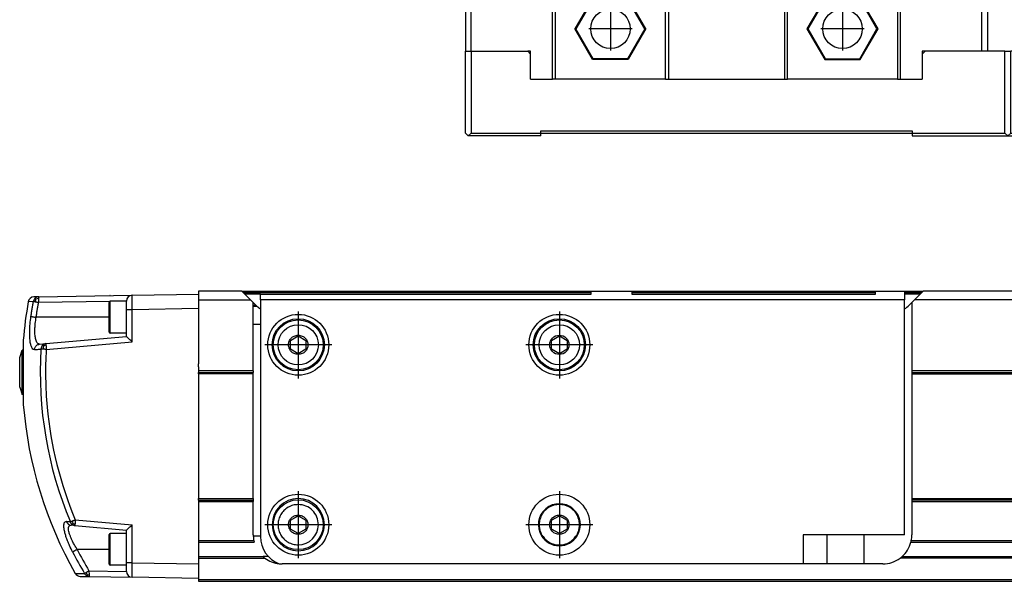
# Model space of a CAD drawing. Header units: millimetres. Extents: x -235 to 1816, y -109 to 485.
# Tile 39 of 51: x 800 to 969, y 92 to 189. Entities that reach past the tile are written whole.
import ezdxf

# ---------------------------------------------------------------- set-up
doc = ezdxf.new("R2010")
doc.units = ezdxf.units.MM
doc.linetypes.add('DOT_CENTER', pattern=[14, 12, -1, 0, -1])
doc.layers.add('1', color=7, linetype='Continuous')

# ---------------------------------------------------------------- blocks, each defined once
blk = doc.blocks.new('CABEZA__18', base_point=(876.43, 168.65))
at = {"color": 7, "linetype": 'Continuous'}
for p, q in [((896.43, 194.1), (896.43, 196.6)), ((896.75, 196.61), (896.71, 196.61)), ((896.75, 196.61), (946.1, 196.61)), ((946.43, 194.1), (946.43, 196.61)), ((876.43, 194.1), (876.43, 183.25)), ((877.43, 194.1), (876.43, 194.1)), ((877.43, 183.25), (877.43, 194.1)), ((877.43, 194.1), (891.43, 194.1)), ((891.43, 178.45), (891.43, 194.1)), ((891.93, 194.1), (891.43, 194.1)), ((891.93, 194.1), (891.93, 178.45)), ((896.43, 194.1), (891.93, 194.1)), ((897.07, 194.1), (896.43, 194.1)), ((910.93, 194.1), (897.07, 194.1)), ((910.93, 178.45), (910.93, 194.1)), ((911.43, 194.1), (910.93, 194.1)), ((911.43, 194.1), (911.43, 178.45)), ((911.43, 194.1), (931.43, 194.1)), ((931.43, 194.1), (931.43, 178.45)), ((931.43, 194.1), (931.93, 194.1)), ((931.93, 178.45), (931.93, 194.1)), ((945.78, 194.1), (931.93, 194.1)), ((946.43, 194.1), (945.78, 194.1)), ((950.93, 194.1), (946.43, 194.1)), ((950.93, 194.1), (950.93, 178.45)), ((951.43, 194.1), (950.93, 194.1)), ((951.43, 178.45), (951.43, 194.1)), ((951.43, 194.1), (965.43, 194.1)), ((965.43, 183.25), (965.43, 194.1)), ((965.43, 194.1), (966.43, 194.1)), ((966.43, 194.1), (966.43, 183.25)), ((898.37, 192.41), (895.3, 187.1)), ((898.45, 192.25), (895.48, 187.1)), ((898.45, 192.25), (898.37, 192.41)), ((904.49, 192.41), (898.37, 192.41)), ((904.4, 192.25), (898.45, 192.25)), ((904.4, 192.25), (904.49, 192.41)), ((907.37, 187.1), (904.4, 192.25)), ((907.55, 187.1), (904.49, 192.41)), ((938.37, 192.41), (935.3, 187.1)), ((938.45, 192.25), (935.48, 187.1)), ((938.45, 192.25), (938.37, 192.41)), ((944.49, 192.41), (938.37, 192.41)), ((944.4, 192.25), (938.45, 192.25)), ((944.4, 192.25), (944.49, 192.41)), ((947.37, 187.1), (944.4, 192.25)), ((947.55, 187.1), (944.49, 192.41)), ((898.37, 181.8), (895.3, 187.1)), ((895.48, 187.1), (895.3, 187.1)), ((898.45, 181.95), (895.48, 187.1)), ((907.37, 187.1), (904.4, 181.95)), ((907.55, 187.1), (904.49, 181.8)), ((907.37, 187.1), (907.55, 187.1)), ((935.3, 187.1), (938.37, 181.8)), ((935.48, 187.1), (935.3, 187.1)), ((935.48, 187.1), (938.45, 181.95)), ((944.4, 181.95), (947.37, 187.1)), ((944.49, 181.8), (947.55, 187.1)), ((947.37, 187.1), (947.55, 187.1)), ((876.43, 169.15), (876.43, 183.25)), ((876.43, 183.25), (877.43, 183.25)), ((877.43, 183.25), (887.18, 183.25)), ((877.43, 183.25), (877.43, 169.15)), ((887.68, 182.75), (887.18, 183.25)), ((887.68, 183.25), (887.18, 183.25)), ((887.68, 182.75), (887.68, 183.25)), ((887.68, 178.45), (887.68, 182.75)), ((898.37, 181.8), (898.45, 181.95)), ((904.49, 181.8), (898.37, 181.8)), ((904.4, 181.95), (898.45, 181.95)), ((904.49, 181.8), (904.4, 181.95)), ((938.45, 181.95), (938.37, 181.8)), ((938.37, 181.8), (944.49, 181.8)), ((938.45, 181.95), (944.4, 181.95)), ((944.4, 181.95), (944.49, 181.8)), ((955.68, 183.25), (955.18, 182.75)), ((955.18, 183.25), (955.18, 182.75)), ((955.68, 183.25), (955.18, 183.25)), ((955.18, 182.75), (955.18, 178.45)), ((965.43, 183.25), (955.68, 183.25)), ((966.43, 183.25), (965.43, 183.25)), ((969.43, 183.25), (966.43, 183.25)), ((969.43, 183.25), (970.43, 183.25)), ((969.43, 169.15), (969.43, 183.25)), ((980.17, 183.25), (970.43, 183.25)), ((970.43, 169.15), (970.43, 183.25)), ((980.17, 169.15), (980.17, 183.25)), ((887.68, 178.45), (891.43, 178.45)), ((891.93, 178.45), (891.43, 178.45)), ((910.93, 178.45), (891.93, 178.45)), ((910.93, 178.45), (911.43, 178.45)), ((911.43, 178.45), (931.43, 178.45)), ((931.43, 178.45), (931.93, 178.45)), ((950.93, 178.45), (931.93, 178.45)), ((950.93, 178.45), (951.43, 178.45)), ((951.43, 178.45), (955.18, 178.45)), ((876.43, 169.15), (876.93, 168.65)), ((876.93, 168.65), (877.43, 169.15)), ((889.43, 168.65), (876.93, 168.65)), ((877.43, 169.15), (889.43, 169.15)), ((889.43, 169.15), (889.43, 169.55)), ((889.43, 169.55), (953.43, 169.55)), ((889.43, 169.05), (889.43, 169.15)), ((889.43, 168.65), (889.43, 169.05)), ((953.43, 169.05), (889.43, 169.05)), ((953.43, 169.55), (953.43, 169.15)), ((953.43, 169.15), (953.43, 169.05)), ((953.43, 169.15), (969.43, 169.15)), ((953.43, 169.05), (953.43, 168.65)), ((953.43, 168.65), (969.93, 168.65)), ((969.43, 169.15), (969.93, 168.65)), ((970.43, 169.15), (969.93, 168.65)), ((969.93, 168.65), (979.67, 168.65)), ((970.43, 169.15), (980.17, 169.15)), ((980.17, 169.15), (979.67, 168.65))]:
    blk.add_line(p, q, dxfattribs=at)
for centre in [(901.43, 187.1), (941.43, 187.1)]:
    blk.add_circle(centre, 3.4, dxfattribs=at)
for points, knots in [([(896.71, 196.61), (896.68, 196.6), (896.61, 196.59), (896.53, 196.58), (896.47, 196.59), (896.44, 196.59), (896.43, 196.6), (896.43, 196.6)], [0, 0, 0, 0, 0.1022068, 0.1918089, 0.2477975, 0.2740699, 0.2813975, 0.2813975, 0.2813975, 0.2813975]), ([(897.07, 194.1), (897.05, 194.31), (896.99, 194.73), (896.91, 195.36), (896.83, 195.98), (896.78, 196.4), (896.75, 196.61)], [0, 0, 0, 0, 0.63275, 1.265494, 1.898236, 2.530923, 2.530923, 2.530923, 2.530923]), ([(945.78, 194.1), (945.81, 194.31), (945.86, 194.73), (945.94, 195.36), (946.02, 195.98), (946.08, 196.4), (946.1, 196.61)], [0, 0, 0, 0, 0.63275, 1.265494, 1.898236, 2.530923, 2.530923, 2.530923, 2.530923]), ([(946.43, 196.61), (946.42, 196.6), (946.4, 196.58), (946.33, 196.58), (946.24, 196.59), (946.18, 196.6), (946.15, 196.61)], [0, 0, 0, 0, 0.0196249, 0.0930246, 0.1826268, 0.2848335, 0.2848335, 0.2848335, 0.2848335])]:
    blk.add_open_spline(points, degree=3, knots=knots, dxfattribs=at)
at = {"layer": '1', "color": 2, "linetype": 'DOT_CENTER'}
for p, q in [((901.43, 190.84), (901.43, 183.36)), ((941.43, 190.84), (941.43, 183.36)), ((905.17, 187.1), (897.69, 187.1)), ((945.17, 187.1), (937.69, 187.1))]:
    blk.add_line(p, q, dxfattribs=at)
blk = doc.blocks.new('Li-6__21', base_point=(799.62, 168.65))
blk.add_blockref('CABEZA__18', (876.43, 168.65))
blk = doc.blocks.new('A2', base_point=(1171, 212))
blk.add_blockref('Li-6__21', (799.62, 168.65))
blk = doc.blocks.new('Li-4_PERFIL__28', base_point=(830.43, 91.9))
at = {"color": 7, "linetype": 'Continuous'}
for p, q in [((837.91, 141.9), (830.43, 141.9)), ((830.43, 141.9), (830.43, 141.4)), ((830.43, 141.4), (830.43, 141.15)), ((830.43, 141.15), (830.43, 140.6)), ((837.91, 141.9), (898.13, 141.9)), ((838.41, 141.39), (837.91, 141.9)), ((838.16, 141.65), (898.13, 141.65)), ((841.13, 141.4), (838.41, 141.39)), ((838.66, 141.15), (838.41, 141.39)), ((839.41, 140.4), (838.66, 141.15)), ((841.13, 140.4), (841.13, 141.4)), ((841.13, 141.4), (898.13, 141.4)), ((898.13, 141.9), (905.13, 141.9)), ((898.13, 141.4), (898.13, 141.9)), ((905.13, 141.9), (947.13, 141.9)), ((905.13, 141.9), (905.13, 141.4)), ((905.13, 141.65), (947.13, 141.65)), ((905.13, 141.4), (947.13, 141.4)), ((947.13, 141.4), (947.13, 141.9)), ((947.13, 141.9), (952.13, 141.9)), ((952.13, 141.9), (952.13, 140.4)), ((952.13, 141.9), (955.35, 141.9)), ((952.13, 141.65), (955.1, 141.65)), ((954.84, 141.4), (952.13, 141.39)), ((954.6, 141.15), (953.85, 140.4)), ((954.84, 141.4), (954.6, 141.15)), ((955.35, 141.9), (954.84, 141.4)), ((1573.51, 141.9), (955.35, 141.9)), ((830.43, 140.6), (830.43, 140.49)), ((830.43, 140.49), (830.43, 140.4)), ((830.43, 140.4), (830.43, 140.33)), ((830.43, 140.4), (839.41, 140.4)), ((830.43, 140.33), (830.43, 140.28)), ((830.43, 140.28), (830.43, 140.02)), ((830.43, 140.02), (830.43, 139.9)), ((830.43, 139.9), (830.43, 139.49)), ((830.43, 139.49), (830.43, 139.33)), ((830.43, 139.33), (830.43, 138.9)), ((839.88, 139.93), (839.41, 140.4)), ((840.31, 139.49), (839.88, 139.93)), ((839.88, 136.16), (839.88, 139.93)), ((839.88, 139.49), (840.31, 139.49)), ((839.88, 139.33), (840.48, 139.33)), ((840.31, 139.49), (840.34, 139.46)), ((952.13, 140.4), (841.13, 140.4)), ((841.13, 140.4), (841.13, 136.16)), ((952.13, 99.9), (952.13, 140.4)), ((953.38, 139.93), (952.91, 139.46)), ((953.85, 140.4), (953.38, 139.93)), ((953.38, 139.93), (953.38, 128.15)), ((1575.01, 140.4), (953.85, 140.4)), ((830.43, 138.9), (830.43, 138.42)), ((830.43, 138.42), (830.43, 136.04)), ((830.43, 136.04), (830.43, 135.95)), ((830.43, 135.95), (830.43, 135.88)), ((830.43, 135.88), (830.43, 135.67)), ((841.13, 136.16), (839.88, 136.16)), ((839.88, 128.15), (839.88, 136.16)), ((841.13, 136.16), (841.13, 99.75)), ((830.43, 135.67), (830.43, 135.04)), ((830.43, 135.04), (830.43, 133.31)), ((846.3, 133.41), (847.63, 134.18)), ((847.63, 134.18), (848.96, 133.41)), ((891.3, 133.41), (892.63, 134.18)), ((892.63, 134.18), (893.96, 133.41)), ((830.43, 133.31), (830.43, 129.39)), ((846.3, 131.88), (846.3, 133.41)), ((848.96, 133.41), (848.96, 131.88)), ((891.3, 131.88), (891.3, 133.41)), ((893.96, 133.41), (893.96, 131.88)), ((847.63, 131.11), (846.3, 131.88)), ((848.96, 131.88), (847.63, 131.11)), ((892.63, 131.11), (891.3, 131.88)), ((893.96, 131.88), (892.63, 131.11)), ((830.43, 129.39), (830.43, 129.37)), ((830.43, 128.85), (830.43, 129.37)), ((830.43, 128.85), (830.43, 128.15)), ((830.43, 128.15), (830.43, 127.9)), ((839.88, 128.15), (830.43, 128.15)), ((830.43, 127.65), (830.43, 127.9)), ((830.43, 127.9), (839.88, 127.9)), ((830.43, 127.65), (830.43, 120.82)), ((839.88, 127.65), (830.43, 127.65)), ((839.88, 128.15), (839.88, 127.9)), ((839.88, 127.65), (839.88, 127.9)), ((839.88, 106.15), (839.88, 127.65)), ((1575.48, 128.15), (953.38, 128.15)), ((953.38, 128.15), (953.38, 127.9)), ((953.38, 127.9), (953.38, 127.65)), ((953.38, 127.9), (1575.48, 127.9)), ((953.38, 127.65), (1575.48, 127.65)), ((953.38, 127.65), (953.38, 106.15)), ((830.43, 120.82), (830.43, 120.46)), ((830.43, 120.46), (830.43, 120.39)), ((830.43, 120.39), (830.43, 119.52)), ((830.43, 119.52), (830.43, 117.66)), ((830.43, 117.66), (830.43, 116.93)), ((830.43, 116.91), (830.43, 116.93)), ((830.43, 116.89), (830.43, 116.91)), ((830.43, 116.89), (830.43, 116.11)), ((830.43, 116.11), (830.43, 116.08)), ((830.43, 116.08), (830.43, 110.23)), ((830.43, 110.23), (830.43, 108.71)), ((830.43, 108.71), (830.43, 108.68)), ((830.43, 108.68), (830.43, 107.9)), ((830.43, 107.9), (830.43, 107.87)), ((830.43, 107.87), (830.43, 106.15)), ((830.43, 105.9), (830.43, 106.15)), ((830.43, 106.15), (839.88, 106.15)), ((830.43, 105.9), (830.43, 105.65)), ((830.43, 105.9), (839.88, 105.9)), ((830.43, 105.65), (830.43, 99.91)), ((830.43, 105.65), (839.88, 105.65)), ((839.88, 106.15), (839.88, 105.9)), ((839.88, 105.9), (839.88, 105.65)), ((839.88, 99.9), (839.88, 105.65)), ((953.38, 106.15), (953.38, 105.9)), ((953.38, 106.15), (1575.48, 106.15)), ((953.38, 105.9), (953.38, 105.65)), ((1575.48, 105.9), (953.38, 105.9)), ((953.38, 105.65), (953.38, 99.9)), ((953.38, 105.65), (1575.48, 105.65)), ((846.3, 102.41), (847.63, 103.18)), ((846.3, 100.88), (846.3, 102.41)), ((847.63, 103.18), (848.96, 102.41)), ((848.96, 102.41), (848.96, 100.88)), ((891.3, 102.41), (892.63, 103.18)), ((891.3, 100.88), (891.3, 102.41)), ((892.63, 103.18), (893.96, 102.41)), ((893.96, 102.41), (893.96, 100.88)), ((847.63, 100.11), (846.3, 100.88)), ((848.96, 100.88), (847.63, 100.11)), ((892.63, 100.11), (891.3, 100.88)), ((893.96, 100.88), (892.63, 100.11)), ((830.43, 99.91), (830.43, 99.9)), ((830.43, 99.9), (830.43, 99.79)), ((830.43, 99.79), (830.43, 99.75)), ((830.43, 99.75), (830.43, 98.92)), ((830.43, 98.92), (830.43, 98.9)), ((830.43, 98.9), (830.43, 98.65)), ((839.98, 98.9), (830.43, 98.9)), ((830.43, 98.65), (830.43, 96.9)), ((830.43, 98.65), (840.04, 98.65)), ((839.88, 99.75), (841.13, 99.75)), ((841.13, 99.75), (841.13, 99.6)), ((889.54, 99.75), (889.7, 99.75)), ((895.55, 99.75), (895.71, 99.75)), ((952.13, 99.9), (934.63, 99.9)), ((934.63, 99.9), (934.63, 94.9)), ((938.78, 94.9), (938.78, 99.9)), ((945.08, 99.9), (945.08, 94.9)), ((953.22, 98.65), (1575.64, 98.65)), ((1575.58, 98.9), (953.28, 98.9)), ((830.43, 96.9), (830.43, 96.15)), ((830.43, 96.15), (830.43, 95.9)), ((830.43, 96.15), (841.57, 96.15)), ((830.43, 95.9), (830.43, 95.05)), ((830.43, 95.9), (841.88, 95.9)), ((830.43, 95.05), (830.43, 94.9)), ((842.5, 96.16), (841.56, 96.16)), ((1577.48, 95.9), (951.38, 95.9)), ((951.68, 96.15), (1577.17, 96.15)), ((830.43, 94.9), (830.43, 93.8)), ((830.43, 93.8), (830.43, 93.7)), ((830.43, 93.7), (830.43, 93)), ((934.63, 94.9), (844.88, 94.9)), ((938.78, 94.9), (934.63, 94.9)), ((945.08, 94.9), (938.78, 94.9)), ((948.38, 94.9), (945.08, 94.9)), ((830.43, 93), (830.43, 92.81)), ((830.43, 92.81), (830.43, 92.4)), ((830.43, 92.4), (830.43, 92.15)), ((1710.43, 92.15), (830.43, 92.15)), ((830.43, 92.15), (830.43, 91.9)), ((830.43, 91.9), (1710.43, 91.9))]:
    blk.add_line(p, q, dxfattribs=at)
for centre, radius in [((847.63, 132.65), 5.25), ((892.63, 132.65), 5.25), ((847.63, 132.65), 4.5), ((847.63, 132.65), 4.3), ((847.63, 132.65), 3.47), ((892.63, 132.65), 4.5), ((892.63, 132.65), 4.3), ((892.63, 132.65), 3.47), ((892.63, 132.65), 1.66), ((847.63, 101.65), 5.25), ((847.63, 101.65), 4.3), ((892.63, 101.65), 5.25), ((892.63, 101.65), 1.66)]:
    blk.add_circle(centre, radius, dxfattribs=at)
for centre, radius, start, end in [((843.88, 143), 5, 225, 227.2307), ((843.88, 143), 5, 227.2307, 236.633), ((949.38, 143), 5, 303.367, 315), ((847.63, 101.65), 4.5, 90, 270), ((847.63, 101.65), 4.5, 270, 90), ((892.63, 101.65), 3.62, 328.3898, 211.6102), ((847.63, 101.65), 3.47, 359.9993, 90.0007), ((847.63, 101.65), 3.47, 270.0007, 359.9993), ((844.88, 99.9), 5, 180, 181.7192), ((844.88, 99.9), 5, 181.7191, 191.537), ((844.88, 99.9), 5, 191.537, 194.4775), ((846.13, 99.6), 5, 180, 249.1185), ((892.63, 101.65), 3.63, 211.6102, 270), ((892.63, 101.65), 3.62, 270, 328.3898), ((948.38, 99.9), 5, 311.4096, 345.5225), ((948.38, 99.9), 5, 345.5225, 348.463), ((948.38, 99.9), 5, 348.463, 0), ((844.88, 99.9), 5, 228.4115, 228.5904), ((844.88, 99.9), 5, 228.5904, 233.1301), ((844.88, 99.9), 5, 233.1301, 263.8901), ((948.38, 99.9), 5, 270, 306.8699), ((948.38, 99.9), 5, 306.8699, 311.4096), ((844.88, 99.9), 5, 263.8901, 270)]:
    blk.add_arc(centre, radius, start, end, dxfattribs=at)
for points, knots in [([(847.63, 130.99), (847.39, 131.02), (846.94, 131.07), (846.4, 131.47), (846.05, 132.01), (845.93, 132.65), (846.04, 133.28), (846.4, 133.82), (846.94, 134.22), (847.39, 134.28), (847.63, 134.31)], [0, 0, 0, 0, 0.693252, 1.340512, 1.960659, 2.592206, 3.223327, 3.843038, 4.490706, 5.184408, 5.184408, 5.184408, 5.184408]), ([(847.63, 134.31), (847.86, 134.28), (848.31, 134.22), (848.86, 133.82), (849.21, 133.28), (849.33, 132.65), (849.21, 132.01), (848.86, 131.47), (848.31, 131.07), (847.86, 131.02), (847.63, 130.99)], [0, 0, 0, 0, 0.693252, 1.340512, 1.960659, 2.592206, 3.223327, 3.843038, 4.490706, 5.184408, 5.184408, 5.184408, 5.184408]), ([(847.63, 105.12), (847.32, 105.1), (846.71, 105.05), (845.85, 104.68), (845.15, 104.12), (844.66, 103.5), (844.37, 102.9), (844.23, 102.41), (844.16, 102), (844.15, 101.65), (844.16, 101.29), (844.23, 100.89), (844.37, 100.39), (844.65, 99.8), (845.15, 99.17), (845.85, 98.62), (846.71, 98.25), (847.32, 98.2), (847.63, 98.17)], [0, 0, 0, 0, 0.923635, 1.837045, 2.752667, 3.567267, 4.211878, 4.719242, 5.103947, 5.442933, 5.78155, 6.165767, 6.672733, 7.316824, 8.132043, 9.048546, 9.962084, 10.885852, 10.885852, 10.885852, 10.885852]), ([(892.63, 105.13), (892.42, 105.12), (892, 105.1), (891.4, 104.93), (890.84, 104.66), (890.35, 104.3), (889.94, 103.88), (889.63, 103.45), (889.43, 103.05), (889.29, 102.69), (889.21, 102.34), (889.15, 102), (889.14, 101.65), (889.15, 101.3), (889.21, 100.96), (889.29, 100.61), (889.43, 100.25), (889.56, 99.98), (889.66, 99.81), (889.69, 99.77), (889.7, 99.75)], [0, 0, 0, 0, 0.622909, 1.243293, 1.857142, 2.480063, 3.074747, 3.605278, 4.051695, 4.435962, 4.756299, 5.136099, 5.469371, 5.802691, 6.182554, 6.502378, 6.885953, 7.331507, 7.403756, 7.478187, 7.478187, 7.478187, 7.478187]), ([(895.55, 99.75), (895.56, 99.77), (895.59, 99.81), (895.69, 99.98), (895.83, 100.25), (895.96, 100.61), (896.05, 100.96), (896.1, 101.3), (896.12, 101.65), (896.1, 102), (896.05, 102.34), (895.96, 102.69), (895.83, 103.05), (895.62, 103.45), (895.32, 103.88), (894.91, 104.3), (894.41, 104.66), (893.85, 104.93), (893.25, 105.1), (892.84, 105.12), (892.63, 105.13)], [0, 0, 0, 0, 0.073428, 0.144721, 0.591138, 0.975405, 1.295742, 1.675542, 2.008815, 2.342134, 2.721997, 3.041821, 3.425396, 3.87095, 4.401629, 4.996561, 5.619837, 6.234073, 6.854861, 7.478179, 7.478179, 7.478179, 7.478179]), ([(847.63, 99.99), (847.39, 100.02), (846.94, 100.07), (846.4, 100.47), (846.05, 101.01), (845.93, 101.65), (846.04, 102.28), (846.4, 102.82), (846.94, 103.22), (847.39, 103.28), (847.63, 103.31)], [0, 0, 0, 0, 0.693252, 1.340512, 1.960659, 2.592206, 3.223327, 3.843038, 4.490706, 5.184408, 5.184408, 5.184408, 5.184408]), ([(847.63, 103.31), (847.86, 103.28), (848.31, 103.22), (848.86, 102.82), (849.21, 102.28), (849.33, 101.65), (849.21, 101.01), (848.86, 100.47), (848.31, 100.07), (847.86, 100.02), (847.63, 99.99)], [0, 0, 0, 0, 0.693252, 1.340512, 1.960659, 2.592206, 3.223327, 3.843038, 4.490706, 5.184408, 5.184408, 5.184408, 5.184408]), ([(889.7, 99.75), (889.86, 99.54), (890.18, 99.12), (890.86, 98.6), (891.7, 98.24), (892.32, 98.19), (892.63, 98.16)], [0, 0, 0, 0, 0.763203, 1.60081, 2.523404, 3.456113, 3.456113, 3.456113, 3.456113]), ([(892.63, 98.16), (892.94, 98.19), (893.56, 98.24), (894.4, 98.6), (895.07, 99.12), (895.4, 99.54), (895.55, 99.75)], [0, 0, 0, 0, 0.932099, 1.854109, 2.692388, 3.456114, 3.456114, 3.456114, 3.456114])]:
    blk.add_open_spline(points, degree=3, knots=knots, dxfattribs=at)
at = {"layer": '1', "color": 2, "linetype": 'DOT_CENTER'}
for p, q in [((847.63, 138.42), (847.63, 126.87)), ((892.63, 138.42), (892.63, 126.87)), ((853.4, 132.65), (841.85, 132.65)), ((898.4, 132.65), (886.85, 132.65)), ((847.63, 107.42), (847.63, 95.87)), ((892.63, 107.42), (892.63, 95.87)), ((847.63, 106.6), (847.63, 96.7)), ((853.4, 101.65), (841.85, 101.65)), ((852.58, 101.65), (842.68, 101.65)), ((898.4, 101.65), (886.85, 101.65))]:
    blk.add_line(p, q, dxfattribs=at)
blk = doc.blocks.new('TAPA_IZQUIERDA__29', base_point=(799.62, 92.4))
at = {"color": 7, "linetype": 'Continuous'}
for p, q in [((802.94, 140.92), (802.06, 140.9)), ((802.94, 140.92), (819.01, 141.2)), ((819.01, 141.2), (830.43, 141.4)), ((830.43, 141.4), (830.43, 141.15)), ((830.43, 141.15), (830.43, 140.6)), ((801.98, 140.09), (801.09, 140.08)), ((802.42, 140.53), (802.31, 140.68)), ((802.88, 140.62), (802.87, 139.92)), ((815.15, 140.13), (802.87, 139.92)), ((815.03, 137.4), (815.03, 139.95)), ((815.23, 134.65), (815.23, 140.15)), ((818.03, 140.15), (815.23, 140.15)), ((818.03, 140.18), (816.03, 140.15)), ((818.03, 140.18), (818.03, 140.2)), ((818.03, 140.15), (818.03, 140.18)), ((818.03, 138.7), (818.03, 140.15)), ((830.43, 140.6), (830.43, 140.49)), ((830.43, 140.49), (830.43, 140.4)), ((830.43, 140.4), (830.43, 140.33)), ((830.43, 140.33), (830.43, 140.28)), ((830.43, 140.28), (830.43, 140.02)), ((830.43, 140.02), (830.43, 139.9)), ((830.43, 139.9), (830.43, 139.49)), ((830.43, 139.49), (830.43, 139.33)), ((830.43, 139.33), (830.43, 138.9)), ((818.03, 134.65), (818.03, 138.7)), ((830.43, 138.9), (819.01, 138.7)), ((819.01, 133.16), (819.01, 138.7)), ((830.43, 138.9), (830.43, 138.42)), ((830.43, 138.42), (830.43, 136.04)), ((815.03, 137.4), (802.46, 137.4)), ((815.03, 134.85), (815.03, 137.4)), ((830.43, 136.04), (830.43, 135.95)), ((830.43, 135.95), (830.43, 135.88)), ((830.43, 135.88), (830.43, 135.67)), ((804.14, 132.86), (818.03, 134.07)), ((818.03, 134.65), (815.23, 134.65)), ((818.03, 134.07), (818.03, 134.65)), ((830.43, 135.67), (830.43, 135.04)), ((830.43, 135.04), (830.43, 133.31)), ((800.25, 131.7), (800.25, 133.44)), ((803.05, 132.76), (804.14, 132.86)), ((804.2, 131.86), (819.01, 133.16)), ((830.43, 133.31), (830.43, 129.39)), ((799.62, 130.45), (800.02, 131.7)), ((800.02, 124.1), (800.02, 131.7)), ((800.25, 131.7), (800.02, 131.7)), ((800.25, 122.37), (800.25, 131.7)), ((799.62, 125.35), (799.62, 130.45)), ((830.43, 129.39), (830.43, 129.37)), ((830.43, 128.85), (830.43, 129.37)), ((830.43, 128.85), (830.43, 128.15)), ((830.43, 128.15), (830.43, 127.9)), ((830.43, 127.65), (830.43, 127.9)), ((830.43, 127.65), (830.43, 120.82)), ((799.62, 125.35), (800.02, 124.1)), ((800.25, 124.1), (800.02, 124.1)), ((830.43, 120.82), (830.43, 120.46)), ((830.43, 120.46), (830.43, 120.39)), ((830.43, 120.39), (830.43, 119.52)), ((830.43, 119.52), (830.43, 117.66)), ((830.43, 117.66), (830.43, 116.93)), ((830.43, 116.91), (830.43, 116.93)), ((830.43, 116.89), (830.43, 116.91)), ((830.43, 116.89), (830.43, 116.11)), ((830.43, 116.11), (830.43, 116.08)), ((830.43, 116.08), (830.43, 110.23)), ((830.43, 110.23), (830.43, 108.71)), ((830.43, 108.71), (830.43, 108.68)), ((830.43, 108.68), (830.43, 107.9)), ((830.43, 107.9), (830.43, 107.87)), ((830.43, 107.87), (830.43, 106.15)), ((830.43, 105.9), (830.43, 106.15)), ((830.43, 105.9), (830.43, 105.65)), ((830.43, 105.65), (830.43, 99.91)), ((808.79, 101.85), (808.66, 101.69)), ((809.21, 102.49), (819.01, 101.64)), ((809.14, 101.5), (808.49, 101.56)), ((809.14, 101.5), (818.03, 100.72)), ((815.23, 94.65), (815.23, 100.15)), ((818.03, 100.15), (815.23, 100.15)), ((818.03, 100.15), (818.03, 100.72)), ((818.03, 99.11), (818.03, 100.15)), ((819.01, 95.1), (819.01, 101.64)), ((815.03, 97.4), (815.03, 99.95)), ((818.03, 95.68), (818.03, 99.11)), ((830.43, 99.91), (830.43, 99.9)), ((830.43, 99.9), (830.43, 99.79)), ((830.43, 99.79), (830.43, 99.75)), ((830.43, 99.75), (830.43, 98.92)), ((830.43, 98.92), (830.43, 98.9)), ((830.43, 98.9), (830.43, 98.65)), ((830.43, 98.65), (830.43, 96.9)), ((815.03, 97.4), (809.52, 97.4)), ((815.03, 94.85), (815.03, 97.4)), ((830.43, 96.9), (830.43, 96.15)), ((818.03, 95.1), (818.03, 95.68)), ((818.03, 94.65), (818.03, 95.1)), ((819.01, 95.1), (830.43, 94.9)), ((830.43, 96.15), (830.43, 95.9)), ((830.43, 95.9), (830.43, 95.05)), ((830.43, 95.05), (830.43, 94.9)), ((811.56, 93.72), (811.58, 93.02)), ((811.56, 93.72), (818.03, 93.61)), ((818.03, 94.65), (815.23, 94.65)), ((818.03, 93.61), (818.03, 94.65)), ((818.03, 93.6), (818.03, 93.61)), ((830.43, 94.9), (830.43, 93.8)), ((830.43, 93.8), (830.43, 93.7)), ((830.43, 93.7), (830.43, 93)), ((809.2, 93.26), (810.81, 93.23)), ((810.05, 92.75), (811.63, 92.73)), ((811.63, 92.73), (819.01, 92.6)), ((830.43, 92.4), (819.01, 92.6)), ((830.43, 93), (830.43, 92.81)), ((830.43, 92.81), (830.43, 92.4))]:
    blk.add_line(p, q, dxfattribs=at)
for centre, radius, start, end in [((802.08, 139.9), 1, 91, 169.9837), ((802.95, 139.94), 0.98, 91.055, 130.9129), ((815.23, 140.95), 0.2, 90, 113.5904), ((819.03, 140.2), 1, 91, 180), ((870.03, 127.9), 70, 169.9837, 175.4654), ((802.97, 139.92), 1, 130.9317, 170.1965), ((803.61, 139.91), 1.34, 152.7729, 174.9941), ((802.92, 139.34), 1.29, 91.7609, 112.5722), ((815.23, 139.95), 0.2, 90, 180), ((815.23, 134.85), 0.2, 180, 270), ((804.29, 131.88), 1.01, 137.5528, 177.5544), ((804.23, 131.93), 0.931, 95.2337, 137.5268), ((805.11, 131.92), 1.48, 160.8834, 181.0702), ((804.34, 131.31), 1.27, 98.5252, 119.9191), ((869.67, 127.9), 66.51, 176.5372, 202.7992), ((869.63, 127.9), 65.55, 176.5363, 185.2235), ((870.03, 127.9), 70, 184.5346, 209.6635), ((869.63, 127.9), 65.55, 185.2235, 202.8055), ((809.28, 102.46), 0.991, 199.9311, 231.3279), ((810.17, 102.46), 1.5, 187.2151, 203.6055), ((809.19, 103.07), 1.28, 251.8979, 268.5914), ((809.22, 102.4), 0.904, 231.5706, 264.9008), ((815.23, 99.95), 0.2, 90, 180), ((868.78, 127.87), 67.53, 207.2421, 210.8584), ((868.71, 127.87), 66.57, 207.2421, 210.8584), ((812.39, 93.75), 1.37, 194.2394, 211.658), ((815.23, 94.85), 0.2, 180, 270), ((819.03, 93.6), 1, 180, 269), ((810.07, 93.75), 1, 209.6635, 269), ((811.67, 93.71), 0.987, 208.9209, 238.5924), ((811.65, 93.68), 0.954, 238.6101, 268.9476), ((811.46, 94.38), 1.36, 260.4047, 275.157)]:
    blk.add_arc(centre, radius, start, end, dxfattribs=at)
for points, knots in [([(802.94, 140.92), (802.93, 140.92), (802.93, 140.91), (802.91, 140.88), (802.9, 140.83), (802.89, 140.74), (802.88, 140.67), (802.88, 140.62)], [0, 0, 0, 0, 0.0070799, 0.0320492, 0.0842933, 0.1777691, 0.3025948, 0.3025948, 0.3025948, 0.3025948]), ([(819.01, 138.7), (819.01, 138.86), (819.01, 139.18), (819, 139.67), (819, 140.09), (819, 140.45), (819, 140.73), (819, 140.94), (819.01, 141.1), (819.01, 141.16), (819.01, 141.2)], [0, 0, 0, 0, 0.487156, 0.955136, 1.461998, 1.768084, 2.030887, 2.309298, 2.398734, 2.499723, 2.499723, 2.499723, 2.499723]), ([(801.57, 137.53), (801.6, 137.73), (801.66, 138.16), (801.76, 138.8), (801.87, 139.45), (801.94, 139.88), (801.98, 140.09)], [0, 0, 0, 0, 0.605682, 1.294592, 1.942482, 2.590363, 2.590363, 2.590363, 2.590363]), ([(802.28, 140.03), (802.25, 140.04), (802.2, 140.05), (802.13, 140.06), (802.08, 140.07), (802.05, 140.08), (802.02, 140.08), (801.99, 140.09), (801.98, 140.09)], [0, 0, 0, 0, 0.0959035, 0.1640655, 0.2054774, 0.2319626, 0.271097, 0.3060193, 0.3060193, 0.3060193, 0.3060193]), ([(802.87, 139.92), (802.82, 139.93), (802.72, 139.95), (802.58, 139.97), (802.43, 140), (802.34, 140.02), (802.28, 140.03)], [0, 0, 0, 0, 0.1319943, 0.3116151, 0.4300073, 0.5958903, 0.5958903, 0.5958903, 0.5958903]), ([(802.46, 137.4), (802.49, 137.59), (802.55, 138.01), (802.65, 138.65), (802.75, 139.29), (802.83, 139.71), (802.87, 139.92)], [0, 0, 0, 0, 0.59703, 1.276098, 1.914732, 2.553358, 2.553358, 2.553358, 2.553358]), ([(802.17, 131.82), (802.07, 131.84), (801.85, 131.89), (801.65, 132.27), (801.49, 132.77), (801.38, 133.54), (801.34, 134.41), (801.35, 135.34), (801.42, 136.36), (801.51, 137.09), (801.57, 137.53)], [0, 0, 0, 0, 0.28827, 0.644398, 1.185098, 1.902113, 2.950966, 3.788801, 4.689791, 6.019806, 6.019806, 6.019806, 6.019806]), ([(801.57, 137.53), (801.58, 137.53), (801.61, 137.53), (801.67, 137.52), (801.76, 137.5), (801.88, 137.48), (802.01, 137.46), (802.15, 137.44), (802.3, 137.42), (802.41, 137.4), (802.46, 137.4)], [0, 0, 0, 0, 0.0369725, 0.1006094, 0.1911061, 0.3061814, 0.4413411, 0.5902854, 0.7459459, 0.9014766, 0.9014766, 0.9014766, 0.9014766]), ([(819.01, 138.7), (818.95, 138.7), (818.83, 138.7), (818.65, 138.7), (818.48, 138.7), (818.32, 138.7), (818.2, 138.7), (818.12, 138.7), (818.06, 138.7), (818.04, 138.7), (818.03, 138.7)], [0, 0, 0, 0, 0.1851524, 0.3632733, 0.5408622, 0.695798, 0.8217944, 0.9137393, 0.9481435, 0.9825476, 0.9825476, 0.9825476, 0.9825476]), ([(803.05, 132.76), (802.95, 132.78), (802.75, 132.82), (802.56, 133.09), (802.39, 133.49), (802.28, 134.12), (802.23, 134.85), (802.25, 135.61), (802.31, 136.44), (802.4, 137.04), (802.46, 137.4)], [0, 0, 0, 0, 0.305988, 0.585779, 0.94239, 1.618847, 2.4745, 3.153863, 3.880199, 4.972599, 4.972599, 4.972599, 4.972599]), ([(819.01, 133.16), (818.84, 133.31), (818.51, 133.62), (818.18, 133.93), (818.03, 134.07)], [0, 0, 0, 0, 0.705518, 1.343454, 1.343454, 1.343454, 1.343454]), ([(802.17, 131.82), (802.18, 131.88), (802.19, 131.99), (802.24, 132.16), (802.32, 132.32), (802.44, 132.47), (802.57, 132.59), (802.73, 132.68), (802.89, 132.74), (803, 132.75), (803.05, 132.76)], [0, 0, 0, 0, 0.168247, 0.344257, 0.525474, 0.708837, 0.891186, 1.069567, 1.241449, 1.404965, 1.404965, 1.404965, 1.404965]), ([(803.71, 132.41), (803.69, 132.43), (803.66, 132.46), (803.61, 132.5), (803.57, 132.54), (803.55, 132.55), (803.54, 132.56)], [0, 0, 0, 0, 0.0739551, 0.1426895, 0.19307, 0.2270125, 0.2270125, 0.2270125, 0.2270125]), ([(804.14, 132.86), (804.14, 132.85), (804.14, 132.83), (804.14, 132.78), (804.15, 132.68), (804.15, 132.61), (804.15, 132.56)], [0, 0, 0, 0, 0.0193882, 0.0762897, 0.148843, 0.2927478, 0.2927478, 0.2927478, 0.2927478]), ([(804.15, 132.56), (804.16, 132.52), (804.16, 132.42), (804.18, 132.26), (804.19, 132.06), (804.2, 131.94), (804.2, 131.86)], [0, 0, 0, 0, 0.122037, 0.3239306, 0.4769253, 0.7048772, 0.7048772, 0.7048772, 0.7048772]), ([(802.17, 131.82), (802.26, 131.83), (802.43, 131.84), (802.7, 131.87), (802.98, 131.89), (803.18, 131.91), (803.27, 131.92)], [0, 0, 0, 0, 0.255073, 0.524842, 0.808992, 1.107606, 1.107606, 1.107606, 1.107606]), ([(803.63, 131.9), (803.59, 131.9), (803.52, 131.9), (803.42, 131.91), (803.34, 131.91), (803.29, 131.92), (803.27, 131.92)], [0, 0, 0, 0, 0.1024145, 0.2172428, 0.3067989, 0.3548485, 0.3548485, 0.3548485, 0.3548485]), ([(804.2, 131.86), (804.14, 131.86), (804.05, 131.87), (803.89, 131.88), (803.76, 131.89), (803.67, 131.89), (803.63, 131.9)], [0, 0, 0, 0, 0.1686727, 0.2974035, 0.4604089, 0.5731264, 0.5731264, 0.5731264, 0.5731264]), ([(808.74, 96.95), (808.56, 97.32), (808.25, 97.94), (807.87, 98.84), (807.61, 99.57), (807.44, 100.15), (807.32, 100.66), (807.23, 101.19), (807.21, 101.7), (807.34, 102.07), (807.53, 102.19), (807.64, 102.19), (807.69, 102.19)], [0, 0, 0, 0, 1.221964, 2.080687, 2.926097, 3.535593, 3.913429, 4.489151, 5.132062, 5.427355, 5.616708, 5.754869, 5.754869, 5.754869, 5.754869]), ([(807.69, 102.19), (807.7, 102.14), (807.74, 102.06), (807.81, 101.95), (807.9, 101.84), (808, 101.75), (808.11, 101.67), (808.23, 101.61), (808.36, 101.57), (808.45, 101.56), (808.49, 101.56)], [0, 0, 0, 0, 0.132571, 0.268241, 0.405733, 0.543701, 0.680834, 0.815928, 0.948802, 1.075917, 1.075917, 1.075917, 1.075917]), ([(808.35, 102.13), (808.29, 102.13), (808.18, 102.14), (808.01, 102.16), (807.85, 102.17), (807.74, 102.18), (807.69, 102.19)], [0, 0, 0, 0, 0.1726495, 0.3423354, 0.5073641, 0.6668909, 0.6668909, 0.6668909, 0.6668909]), ([(808.35, 102.13), (808.37, 102.14), (808.41, 102.15), (808.48, 102.18), (808.57, 102.22), (808.64, 102.25), (808.68, 102.27)], [0, 0, 0, 0, 0.0580382, 0.1379921, 0.2225999, 0.3555383, 0.3555383, 0.3555383, 0.3555383]), ([(808.68, 102.27), (808.72, 102.29), (808.8, 102.32), (808.94, 102.38), (809.07, 102.44), (809.17, 102.48), (809.21, 102.49)], [0, 0, 0, 0, 0.1322482, 0.275919, 0.4479966, 0.5748576, 0.5748576, 0.5748576, 0.5748576]), ([(809.21, 102.49), (809.2, 102.42), (809.2, 102.29), (809.18, 102.1), (809.17, 101.94), (809.16, 101.83), (809.16, 101.79)], [0, 0, 0, 0, 0.2256989, 0.3783781, 0.5802718, 0.7023087, 0.7023087, 0.7023087, 0.7023087]), ([(809.52, 97.4), (809.44, 97.53), (809.25, 97.84), (808.95, 98.35), (808.69, 98.86), (808.47, 99.34), (808.3, 99.79), (808.14, 100.26), (808.04, 100.73), (808.02, 101.1), (808.1, 101.36), (808.19, 101.49), (808.34, 101.56), (808.44, 101.56), (808.49, 101.56)], [0, 0, 0, 0, 0.47344, 1.082659, 1.784724, 2.177804, 2.679536, 3.224611, 3.659166, 4.134707, 4.29533, 4.461005, 4.621471, 4.759806, 4.759806, 4.759806, 4.759806]), ([(809.16, 101.79), (809.15, 101.75), (809.15, 101.68), (809.14, 101.59), (809.14, 101.54), (809.14, 101.51), (809.14, 101.5)], [0, 0, 0, 0, 0.1241533, 0.216458, 0.2521723, 0.2927377, 0.2927377, 0.2927377, 0.2927377]), ([(818.03, 100.72), (818.18, 100.87), (818.51, 101.18), (818.84, 101.48), (819.01, 101.64)], [0, 0, 0, 0, 0.638002, 1.343542, 1.343542, 1.343542, 1.343542]), ([(808.74, 96.95), (808.75, 96.96), (808.78, 96.98), (808.83, 97.02), (808.91, 97.07), (809.01, 97.12), (809.13, 97.19), (809.26, 97.26), (809.39, 97.33), (809.48, 97.37), (809.52, 97.4)], [0, 0, 0, 0, 0.0421455, 0.1095581, 0.2022132, 0.3177866, 0.4519605, 0.5988137, 0.751753, 0.9043954, 0.9043954, 0.9043954, 0.9043954]), ([(819.01, 95.1), (818.95, 95.1), (818.83, 95.1), (818.65, 95.1), (818.48, 95.1), (818.32, 95.1), (818.2, 95.1), (818.12, 95.1), (818.06, 95.1), (818.04, 95.1), (818.03, 95.1)], [0, 0, 0, 0, 0.1851524, 0.3632733, 0.5408622, 0.695798, 0.8217944, 0.9137393, 0.9481435, 0.9825476, 0.9825476, 0.9825476, 0.9825476]), ([(819.01, 92.6), (819.01, 92.62), (819.01, 92.69), (819, 92.84), (819, 93.06), (819, 93.3), (819, 93.54), (819, 93.81), (819, 94.15), (819.01, 94.5), (819.01, 94.82), (819.01, 95.01), (819.01, 95.1)], [0, 0, 0, 0, 0.079783, 0.189858, 0.469, 0.732944, 0.914366, 1.183725, 1.543205, 1.925706, 2.252313, 2.499731, 2.499731, 2.499731, 2.499731]), ([(810.81, 93.23), (810.82, 93.24), (810.84, 93.26), (810.9, 93.3), (810.97, 93.35), (811.03, 93.39), (811.07, 93.41)], [0, 0, 0, 0, 0.0446092, 0.1105011, 0.1885683, 0.3195016, 0.3195016, 0.3195016, 0.3195016]), ([(811.07, 93.41), (811.1, 93.43), (811.18, 93.49), (811.3, 93.56), (811.43, 93.64), (811.52, 93.7), (811.56, 93.72)], [0, 0, 0, 0, 0.1120274, 0.2815325, 0.4287023, 0.5873023, 0.5873023, 0.5873023, 0.5873023]), ([(811.23, 93.03), (811.22, 93.01), (811.2, 92.98), (811.18, 92.93), (811.16, 92.89), (811.16, 92.87), (811.15, 92.86)], [0, 0, 0, 0, 0.0668016, 0.1216503, 0.1602744, 0.1828233, 0.1828233, 0.1828233, 0.1828233]), ([(811.58, 93.02), (811.58, 92.98), (811.59, 92.91), (811.6, 92.82), (811.61, 92.76), (811.62, 92.73), (811.63, 92.73), (811.63, 92.73)], [0, 0, 0, 0, 0.1057108, 0.2182952, 0.2705393, 0.2955085, 0.3025885, 0.3025885, 0.3025885, 0.3025885])]:
    blk.add_open_spline(points, degree=3, knots=knots, dxfattribs=at)
blk = doc.blocks.new('Li-6__30', base_point=(799.62, 91.9))
for name, p in [('TAPA_IZQUIERDA__29', (799.62, 92.4)), ('Li-4_PERFIL__28', (830.43, 91.9))]:
    blk.add_blockref(name, p)
blk = doc.blocks.new('B1', base_point=(1171, 116.9))
blk.add_blockref('Li-6__30', (799.62, 91.9))

msp = doc.modelspace()

# ---------------------------------------------------------------- block references
for name, p in [('A2', (1171, 212)), ('B1', (1171, 116.9))]:
    msp.add_blockref(name, p)

doc.saveas('drawing.dxf')
